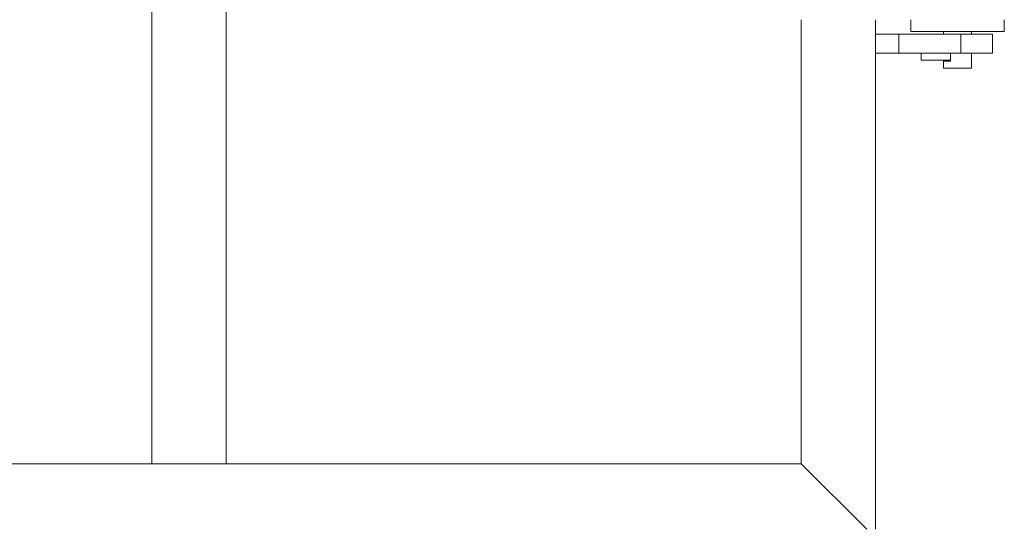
# Model space of a CAD drawing. Header units: millimetres. Extents: x 53746 to 116821, y -810352 to -765802.
# Tile 69 of 256: x 74151 to 74993, y -790942 to -790506. Entities that reach past the tile are written whole.
import ezdxf

# ---------------------------------------------------------------- set-up
doc = ezdxf.new("R2010")
doc.units = ezdxf.units.MM
doc.header["$MEASUREMENT"] = 0
doc.layers.add('Main Cradle Rails', color=7, linetype='Continuous', lineweight=0)
doc.layers.add('Main Cradle Tower Platform', color=7, linetype='Continuous', lineweight=0)

# ---------------------------------------------------------------- blocks, each defined once
blk = doc.blocks.new('*U57')
at = {"layer": 'Main Cradle Tower Platform', "color": 7, "linetype": 'Continuous', "lineweight": 0}
for p, q in [((-11018.68, -2052.58), (-11018.68, -2808.83)), ((-10955.18, -2808.83), (-10955.18, -2052.58)), ((-10463.68, -2808.83), (-10463.68, -2429.33)), ((-10400.18, -2429.33), (-10400.18, -2864.83)), ((-10342.18, -2439.33), (-10342.18, -2441.83)), ((-10314.87, -2439.33), (-10330.18, -2439.33)), ((-10318.18, -2439.33), (-10318.18, -2441.83)), ((-10380.18, -2441.83), (-10400.18, -2441.83)), ((-10327.28, -2441.83), (-10380.18, -2441.83)), ((-10380.18, -2441.83), (-10380.18, -2457.83)), ((-10316.72, -2441.83), (-10327.28, -2441.83)), ((-10327.28, -2457.83), (-10327.28, -2441.83)), ((-10400.18, -2457.83), (-10380.18, -2457.83)), ((-10380.18, -2457.83), (-10327.28, -2457.83)), ((-10361.18, -2463.83), (-10361.18, -2457.83)), ((-10336.18, -2463.83), (-10361.18, -2463.83)), ((-10338.66, -2464.83), (-10336.18, -2464.83)), ((-10336.18, -2463.83), (-10336.18, -2457.83)), ((-10336.18, -2464.83), (-10336.18, -2463.83)), ((-10334.77, -2470.83), (-10338.66, -2470.83)), ((-11510.18, -2808.83), (-11018.68, -2808.83)), ((-11018.68, -2808.83), (-10955.18, -2808.83)), ((-11018.68, -2808.83), (-11018.68, -2808.83)), ((-10955.18, -2808.83), (-10463.68, -2808.83)), ((-10463.68, -2808.83), (-10407.68, -2864.83))]:
    blk.add_line(p, q, dxfattribs=at)
at = {"layer": 'Main Cradle Tower Platform', "color": 7, "linetype": 'Continuous', "lineweight": 0, "flags": 128}
for points in [[(-10330.18, -2439.33), (-10345.48, -2439.33), (-10358.46, -2439.33), (-10367.13, -2439.33), (-10370.18, -2439.33), (-10370.18, -2429.33)], [(-10290.18, -2429.33), (-10290.18, -2439.33), (-10293.22, -2439.33), (-10301.89, -2439.33), (-10314.87, -2439.33)], [(-10316.72, -2441.83), (-10307.96, -2441.83), (-10302.19, -2441.83), (-10300.18, -2441.83), (-10300.18, -2457.83), (-10302.19, -2457.83), (-10307.96, -2457.83), (-10316.72, -2457.83), (-10327.28, -2457.83)], [(-10338.66, -2464.83), (-10341.26, -2464.83), (-10342.18, -2464.83), (-10342.18, -2470.83), (-10341.26, -2470.83), (-10338.66, -2470.83)], [(-10318.18, -2457.83), (-10318.18, -2470.83), (-10319.09, -2470.83), (-10321.69, -2470.83), (-10325.59, -2470.83), (-10330.18, -2470.83), (-10334.77, -2470.83)]]:
    blk.add_lwpolyline(points, dxfattribs=at)

msp = doc.modelspace()

# ---------------------------------------------------------------- block references
at = {"layer": 'Main Cradle Rails', "color": 7, "linetype": 'Continuous', "lineweight": 0}
msp.add_blockref('*U57', (85283.05, -788076.95), dxfattribs=at)

doc.saveas('drawing.dxf')
